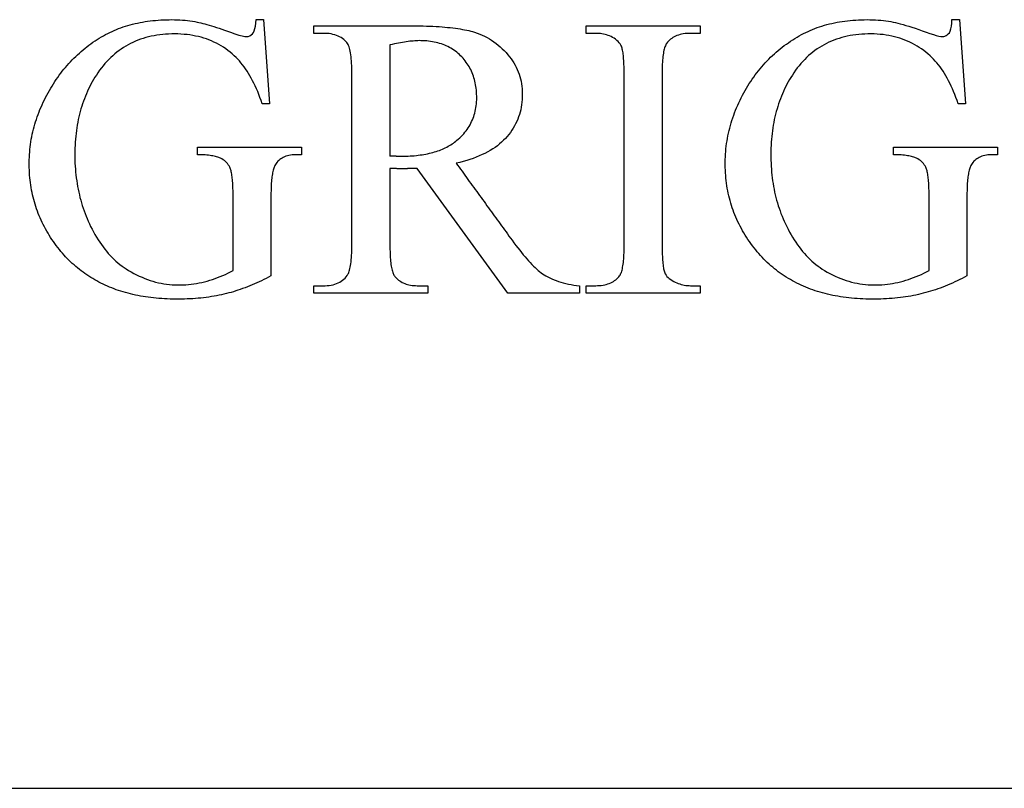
# Model space of a CAD drawing. Extents: x 62 to 213, y 47 to 156.
# Tile 6 of 8: x 173 to 194, y 95 to 112. Entities that reach past the tile are written whole.
import ezdxf

# ---------------------------------------------------------------- set-up
doc = ezdxf.new("R2010")
doc.units = 0
doc.layers.add('DEFAULT', color=7, linetype='CONTINUOUS')
doc.layers.add('DV1_0', color=7, linetype='CONTINUOUS')

# ---------------------------------------------------------------- blocks, each defined once
blk = doc.blocks.new('SE')
at = {"layer": 'DV1_0', "color": 7, "linetype": 'CONTINUOUS'}
for p, q in [((178.448, 111.585), (178.609, 111.585)), ((178.609, 111.585), (178.737, 109.78)), ((193.376, 111.585), (193.537, 111.585)), ((193.537, 111.585), (193.669, 109.78)), ((179.687, 111.291), (179.687, 111.453)), ((185.526, 111.291), (185.526, 111.453)), ((185.526, 111.453), (187.975, 111.453)), ((187.975, 111.453), (187.975, 111.291)), ((181.318, 111.044), (181.318, 108.657)), ((178.737, 109.78), (178.576, 109.78)), ((193.669, 109.78), (193.508, 109.78)), ((177.193, 108.686), (177.193, 108.847)), ((177.193, 108.847), (179.423, 108.847)), ((179.423, 108.847), (179.423, 108.686)), ((192.125, 108.686), (192.125, 108.847)), ((192.125, 108.847), (194.355, 108.847)), ((194.355, 108.847), (194.355, 108.686)), ((183.85, 105.713), (181.905, 108.393)), ((179.687, 105.713), (179.687, 105.874)), ((182.132, 105.874), (182.132, 105.713)), ((185.386, 105.874), (185.386, 105.713)), ((185.526, 105.713), (185.526, 105.874)), ((187.975, 105.874), (187.975, 105.713)), ((182.132, 105.713), (179.687, 105.713)), ((185.386, 105.713), (183.85, 105.713)), ((187.975, 105.713), (185.526, 105.713)), ((67.964, 95.085), (207.964, 95.085))]:
    blk.add_line(p, q, dxfattribs=at)
for points in [[(178.766, 106.084), (178.716, 106.057), (178.665, 106.031), (178.614, 106.006), (178.563, 105.981), (178.513, 105.957), (178.462, 105.934), (178.411, 105.912), (178.361, 105.89), (178.31, 105.869), (178.26, 105.849), (178.21, 105.83), (178.159, 105.812), (178.109, 105.794), (178.059, 105.777), (178.009, 105.761), (177.959, 105.746), (177.909, 105.731), (177.86, 105.718), (177.81, 105.705), (177.758, 105.692), (177.706, 105.68), (177.653, 105.669), (177.599, 105.659), (177.545, 105.649), (177.49, 105.64), (177.435, 105.631), (177.379, 105.624), (177.322, 105.617), (177.265, 105.61), (177.208, 105.605), (177.149, 105.6), (177.091, 105.595), (177.031, 105.592), (176.971, 105.589), (176.911, 105.587), (176.85, 105.585), (176.788, 105.585), (176.726, 105.585), (176.664, 105.585), (176.603, 105.587), (176.542, 105.589), (176.482, 105.592), (176.423, 105.596), (176.364, 105.6), (176.305, 105.605), (176.247, 105.611), (176.19, 105.618), (176.133, 105.625), (176.077, 105.633), (176.022, 105.642), (175.967, 105.652), (175.912, 105.662), (175.858, 105.673), (175.805, 105.685), (175.752, 105.698), (175.7, 105.711), (175.648, 105.725), (175.597, 105.74), (175.547, 105.755), (175.497, 105.772), (175.448, 105.789), (175.399, 105.806), (175.35, 105.825), (175.303, 105.844), (175.256, 105.864), (175.209, 105.885), (175.163, 105.907), (175.118, 105.929), (175.073, 105.952), (175.028, 105.976), (174.985, 106), (174.942, 106.026), (174.899, 106.052), (174.857, 106.079), (174.815, 106.106), (174.774, 106.134), (174.734, 106.163), (174.694, 106.193), (174.655, 106.224), (174.616, 106.255), (174.578, 106.287), (174.541, 106.32), (174.504, 106.354), (174.467, 106.388), (174.431, 106.423), (174.396, 106.459), (174.361, 106.496), (174.327, 106.533), (174.294, 106.571), (174.261, 106.61), (174.228, 106.65), (174.194, 106.693), (174.161, 106.736), (174.129, 106.78), (174.098, 106.823), (174.068, 106.868), (174.039, 106.912), (174.01, 106.957), (173.983, 107.002), (173.956, 107.048), (173.93, 107.094), (173.905, 107.14), (173.881, 107.187), (173.858, 107.234), (173.836, 107.281), (173.815, 107.329), (173.795, 107.377), (173.775, 107.425), (173.757, 107.474), (173.739, 107.523), (173.722, 107.573), (173.707, 107.622), (173.692, 107.672), (173.678, 107.723), (173.665, 107.774), (173.653, 107.825), (173.642, 107.877), (173.631, 107.928), (173.622, 107.981), (173.614, 108.033), (173.606, 108.086), (173.6, 108.14), (173.594, 108.193), (173.589, 108.247), (173.586, 108.302), (173.583, 108.356), (173.581, 108.411), (173.58, 108.467), (173.58, 108.523), (173.581, 108.578), (173.583, 108.634), (173.586, 108.689), (173.59, 108.744), (173.595, 108.799), (173.601, 108.854), (173.608, 108.908), (173.616, 108.963), (173.625, 109.017), (173.635, 109.071), (173.646, 109.125), (173.658, 109.179), (173.671, 109.233), (173.685, 109.286), (173.7, 109.339), (173.716, 109.392), (173.733, 109.445), (173.751, 109.498), (173.77, 109.551), (173.79, 109.603), (173.811, 109.655), (173.833, 109.707), (173.856, 109.759), (173.88, 109.811), (173.905, 109.863), (173.931, 109.914), (173.958, 109.965), (173.985, 110.015), (174.013, 110.065), (174.041, 110.113), (174.07, 110.161), (174.1, 110.209), (174.13, 110.255), (174.161, 110.301), (174.192, 110.346), (174.224, 110.391), (174.257, 110.435), (174.29, 110.478), (174.324, 110.52), (174.358, 110.561), (174.394, 110.602), (174.429, 110.643), (174.465, 110.682), (174.502, 110.721), (174.54, 110.759), (174.578, 110.796), (174.616, 110.833), (174.656, 110.869), (174.696, 110.904), (174.736, 110.938), (174.777, 110.972), (174.819, 111.005), (174.862, 111.037), (174.905, 111.069), (174.948, 111.099), (174.993, 111.129), (175.038, 111.159), (175.083, 111.187), (175.129, 111.215), (175.174, 111.241), (175.218, 111.265), (175.264, 111.289), (175.309, 111.312), (175.356, 111.334), (175.403, 111.354), (175.45, 111.374), (175.498, 111.393), (175.547, 111.411), (175.596, 111.429), (175.646, 111.445), (175.696, 111.46), (175.747, 111.475), (175.799, 111.488), (175.851, 111.501), (175.903, 111.513), (175.957, 111.524), (176.01, 111.534), (176.065, 111.543), (176.119, 111.551), (176.175, 111.558), (176.231, 111.565), (176.287, 111.57), (176.345, 111.575), (176.402, 111.579), (176.46, 111.581), (176.519, 111.583), (176.579, 111.584), (176.638, 111.585), (176.698, 111.584), (176.756, 111.582), (176.813, 111.58), (176.869, 111.576), (176.923, 111.572), (176.977, 111.566), (177.029, 111.56), (177.081, 111.552), (177.131, 111.544), (177.18, 111.534), (177.221, 111.525), (177.26, 111.515), (177.302, 111.505), (177.345, 111.494), (177.391, 111.481), (177.439, 111.468), (177.489, 111.453), (177.541, 111.437), (177.596, 111.42), (177.652, 111.402), (177.711, 111.382), (177.772, 111.361), (177.835, 111.339), (177.901, 111.315), (177.991, 111.282), (178.078, 111.254), (178.148, 111.235), (178.203, 111.224), (178.244, 111.221), (178.278, 111.226), (178.31, 111.238), (178.34, 111.256), (178.368, 111.281), (178.391, 111.309), (178.409, 111.345), (178.423, 111.392), (178.435, 111.447), (178.443, 111.512), (178.448, 111.585)], [(193.698, 106.084), (193.646, 106.057), (193.594, 106.03), (193.542, 106.004), (193.489, 105.978), (193.437, 105.954), (193.385, 105.93), (193.333, 105.907), (193.281, 105.885), (193.229, 105.864), (193.177, 105.844), (193.125, 105.824), (193.073, 105.805), (193.021, 105.788), (192.969, 105.771), (192.917, 105.754), (192.866, 105.739), (192.814, 105.725), (192.762, 105.711), (192.71, 105.698), (192.658, 105.686), (192.604, 105.674), (192.55, 105.663), (192.495, 105.653), (192.439, 105.644), (192.383, 105.635), (192.327, 105.627), (192.269, 105.619), (192.211, 105.612), (192.152, 105.606), (192.093, 105.601), (192.032, 105.597), (191.972, 105.593), (191.91, 105.59), (191.848, 105.587), (191.785, 105.586), (191.721, 105.585), (191.657, 105.585), (191.593, 105.585), (191.53, 105.587), (191.467, 105.589), (191.405, 105.592), (191.344, 105.596), (191.283, 105.601), (191.222, 105.606), (191.163, 105.613), (191.104, 105.62), (191.045, 105.628), (190.987, 105.636), (190.93, 105.646), (190.873, 105.656), (190.817, 105.667), (190.762, 105.679), (190.707, 105.692), (190.653, 105.705), (190.599, 105.719), (190.546, 105.735), (190.493, 105.75), (190.441, 105.767), (190.39, 105.785), (190.339, 105.803), (190.289, 105.822), (190.24, 105.842), (190.191, 105.863), (190.143, 105.884), (190.095, 105.906), (190.048, 105.93), (190.001, 105.954), (189.956, 105.978), (189.91, 106.004), (189.866, 106.03), (189.822, 106.057), (189.778, 106.085), (189.735, 106.114), (189.693, 106.144), (189.651, 106.174), (189.61, 106.206), (189.57, 106.238), (189.53, 106.27), (189.491, 106.304), (189.452, 106.339), (189.414, 106.374), (189.377, 106.41), (189.34, 106.447), (189.304, 106.485), (189.268, 106.523), (189.233, 106.563), (189.199, 106.603), (189.165, 106.644), (189.13, 106.688), (189.096, 106.732), (189.063, 106.777), (189.031, 106.823), (188.999, 106.868), (188.969, 106.914), (188.94, 106.961), (188.911, 107.007), (188.884, 107.055), (188.858, 107.102), (188.832, 107.15), (188.808, 107.198), (188.784, 107.247), (188.761, 107.296), (188.74, 107.345), (188.719, 107.395), (188.699, 107.445), (188.681, 107.496), (188.663, 107.546), (188.646, 107.598), (188.63, 107.649), (188.616, 107.701), (188.602, 107.754), (188.589, 107.806), (188.577, 107.859), (188.566, 107.913), (188.556, 107.967), (188.547, 108.021), (188.539, 108.076), (188.533, 108.131), (188.527, 108.186), (188.522, 108.242), (188.518, 108.298), (188.515, 108.354), (188.513, 108.411), (188.512, 108.469), (188.512, 108.526), (188.513, 108.584), (188.515, 108.641), (188.518, 108.698), (188.523, 108.755), (188.528, 108.811), (188.535, 108.868), (188.542, 108.924), (188.551, 108.981), (188.56, 109.037), (188.571, 109.092), (188.583, 109.148), (188.596, 109.203), (188.609, 109.259), (188.624, 109.314), (188.64, 109.369), (188.657, 109.423), (188.675, 109.478), (188.694, 109.532), (188.714, 109.587), (188.735, 109.641), (188.757, 109.694), (188.781, 109.748), (188.805, 109.802), (188.83, 109.855), (188.856, 109.908), (188.883, 109.961), (188.911, 110.013), (188.939, 110.064), (188.968, 110.114), (188.998, 110.164), (189.029, 110.212), (189.06, 110.26), (189.092, 110.308), (189.124, 110.354), (189.157, 110.4), (189.191, 110.445), (189.226, 110.489), (189.261, 110.532), (189.297, 110.575), (189.333, 110.617), (189.371, 110.658), (189.409, 110.698), (189.447, 110.738), (189.486, 110.777), (189.526, 110.815), (189.567, 110.852), (189.608, 110.888), (189.65, 110.924), (189.692, 110.959), (189.735, 110.993), (189.779, 111.027), (189.823, 111.059), (189.868, 111.091), (189.914, 111.123), (189.96, 111.153), (190.007, 111.183), (190.055, 111.211), (190.101, 111.238), (190.147, 111.264), (190.193, 111.288), (190.24, 111.311), (190.288, 111.334), (190.337, 111.355), (190.386, 111.376), (190.436, 111.395), (190.486, 111.414), (190.537, 111.432), (190.588, 111.448), (190.64, 111.464), (190.693, 111.479), (190.746, 111.492), (190.8, 111.505), (190.855, 111.517), (190.91, 111.528), (190.966, 111.538), (191.022, 111.547), (191.079, 111.555), (191.137, 111.562), (191.195, 111.568), (191.253, 111.573), (191.313, 111.577), (191.373, 111.58), (191.433, 111.583), (191.494, 111.584), (191.556, 111.585), (191.617, 111.584), (191.678, 111.583), (191.737, 111.58), (191.794, 111.577), (191.851, 111.572), (191.906, 111.567), (191.961, 111.56), (192.014, 111.552), (192.065, 111.543), (192.116, 111.533), (192.164, 111.522), (192.215, 111.51), (192.268, 111.496), (192.326, 111.481), (192.386, 111.463), (192.45, 111.444), (192.518, 111.423), (192.588, 111.4), (192.662, 111.375), (192.74, 111.348), (192.821, 111.319), (192.903, 111.289), (192.977, 111.265), (193.04, 111.246), (193.094, 111.232), (193.137, 111.224), (193.171, 111.221), (193.199, 111.224), (193.225, 111.231), (193.251, 111.243), (193.275, 111.259), (193.298, 111.279), (193.32, 111.304), (193.339, 111.34), (193.354, 111.386), (193.365, 111.443), (193.372, 111.509), (193.376, 111.585)], [(179.687, 111.453), (179.746, 111.453), (179.804, 111.453), (179.863, 111.453), (179.922, 111.453), (179.98, 111.453), (180.039, 111.453), (180.097, 111.453), (180.156, 111.453), (180.214, 111.453), (180.273, 111.453), (180.332, 111.453), (180.39, 111.453), (180.449, 111.453), (180.507, 111.453), (180.566, 111.453), (180.625, 111.453), (180.683, 111.453), (180.742, 111.453), (180.8, 111.453), (180.859, 111.453), (180.918, 111.453), (180.976, 111.453), (181.035, 111.453), (181.093, 111.453), (181.152, 111.453), (181.211, 111.453), (181.269, 111.453), (181.328, 111.453), (181.386, 111.453), (181.445, 111.453), (181.503, 111.453), (181.562, 111.453), (181.621, 111.453), (181.679, 111.453), (181.738, 111.453), (181.805, 111.452), (181.882, 111.452), (181.958, 111.451), (182.032, 111.45), (182.104, 111.448), (182.174, 111.445), (182.242, 111.442), (182.309, 111.439), (182.373, 111.435), (182.436, 111.43), (182.497, 111.425), (182.556, 111.42), (182.614, 111.414), (182.67, 111.408), (182.723, 111.401), (182.775, 111.393), (182.826, 111.386), (182.874, 111.377), (182.921, 111.368), (182.966, 111.359), (183.009, 111.35), (183.051, 111.339), (183.09, 111.329), (183.133, 111.316), (183.189, 111.297), (183.244, 111.277), (183.298, 111.254), (183.35, 111.229), (183.402, 111.203), (183.452, 111.174), (183.501, 111.143), (183.549, 111.111), (183.596, 111.076), (183.642, 111.04), (183.686, 111.002), (183.729, 110.962), (183.771, 110.92), (183.812, 110.877), (183.851, 110.832), (183.886, 110.789), (183.919, 110.746), (183.949, 110.701), (183.977, 110.656), (184.004, 110.61), (184.028, 110.563), (184.051, 110.515), (184.071, 110.466), (184.089, 110.417), (184.105, 110.366), (184.119, 110.314), (184.131, 110.262), (184.141, 110.208), (184.149, 110.154), (184.154, 110.098), (184.158, 110.042), (184.159, 109.985), (184.159, 109.927), (184.156, 109.87), (184.151, 109.815), (184.144, 109.76), (184.136, 109.706), (184.125, 109.652), (184.112, 109.6), (184.097, 109.548), (184.08, 109.498), (184.061, 109.448), (184.04, 109.399), (184.016, 109.35), (183.991, 109.303), (183.964, 109.257), (183.935, 109.211), (183.903, 109.166), (183.87, 109.122), (183.834, 109.079), (183.797, 109.036), (183.757, 108.995), (183.715, 108.955), (183.671, 108.917), (183.624, 108.88), (183.576, 108.844), (183.525, 108.81), (183.471, 108.777), (183.416, 108.746), (183.358, 108.715), (183.298, 108.687), (183.236, 108.659), (183.172, 108.633), (183.105, 108.608), (183.036, 108.585), (182.965, 108.563), (182.892, 108.542), (182.816, 108.522), (182.739, 108.504)], [(178.576, 109.78), (178.554, 109.848), (178.53, 109.915), (178.506, 109.979), (178.481, 110.042), (178.455, 110.103), (178.428, 110.162), (178.401, 110.22), (178.373, 110.275), (178.344, 110.329), (178.314, 110.382), (178.284, 110.432), (178.253, 110.481), (178.221, 110.528), (178.189, 110.573), (178.156, 110.617), (178.122, 110.658), (178.088, 110.699), (178.053, 110.737), (178.017, 110.774), (177.976, 110.812), (177.933, 110.852), (177.888, 110.889), (177.842, 110.925), (177.795, 110.959), (177.747, 110.992), (177.697, 111.022), (177.647, 111.051), (177.596, 111.079), (177.544, 111.104), (177.49, 111.128), (177.436, 111.15), (177.381, 111.17), (177.324, 111.189), (177.267, 111.206), (177.209, 111.221), (177.149, 111.234), (177.089, 111.246), (177.027, 111.256), (176.965, 111.264), (176.901, 111.27), (176.836, 111.275), (176.771, 111.278), (176.704, 111.279), (176.637, 111.279), (176.571, 111.276), (176.507, 111.272), (176.443, 111.267), (176.38, 111.26), (176.318, 111.251), (176.257, 111.241), (176.197, 111.228), (176.138, 111.215), (176.08, 111.199), (176.023, 111.182), (175.967, 111.164), (175.912, 111.143), (175.858, 111.121), (175.805, 111.098), (175.753, 111.073), (175.701, 111.046), (175.651, 111.017), (175.602, 110.987), (175.554, 110.955), (175.507, 110.922), (175.461, 110.887), (175.416, 110.85), (175.372, 110.812), (175.329, 110.772), (175.286, 110.731), (175.245, 110.687), (175.205, 110.643), (175.166, 110.596), (175.128, 110.548), (175.09, 110.498), (175.054, 110.447), (175.02, 110.396), (174.99, 110.348), (174.961, 110.3), (174.932, 110.251), (174.905, 110.201), (174.879, 110.15), (174.854, 110.099), (174.83, 110.048), (174.807, 109.996), (174.785, 109.943), (174.764, 109.889), (174.744, 109.835), (174.725, 109.781), (174.707, 109.726), (174.69, 109.67), (174.674, 109.614), (174.66, 109.557), (174.646, 109.499), (174.633, 109.441), (174.621, 109.383), (174.611, 109.323), (174.601, 109.263), (174.592, 109.203), (174.585, 109.142), (174.578, 109.081), (174.572, 109.018), (174.567, 108.956), (174.564, 108.892), (174.561, 108.829), (174.559, 108.764), (174.559, 108.699), (174.559, 108.634), (174.56, 108.569), (174.562, 108.505), (174.566, 108.441), (174.57, 108.377), (174.575, 108.314), (174.582, 108.251), (174.589, 108.189), (174.598, 108.127), (174.607, 108.066), (174.618, 108.005), (174.629, 107.945), (174.641, 107.885), (174.655, 107.826), (174.669, 107.767), (174.685, 107.709), (174.702, 107.651), (174.719, 107.593), (174.738, 107.536), (174.757, 107.48), (174.778, 107.424), (174.799, 107.369), (174.822, 107.314), (174.845, 107.259), (174.87, 107.205), (174.898, 107.146), (174.928, 107.086), (174.96, 107.027), (174.991, 106.97), (175.024, 106.914), (175.058, 106.86), (175.092, 106.807), (175.127, 106.756), (175.163, 106.707), (175.2, 106.659), (175.238, 106.612), (175.277, 106.567), (175.316, 106.524), (175.356, 106.482), (175.398, 106.442), (175.44, 106.403), (175.483, 106.366), (175.527, 106.331), (175.571, 106.296), (175.617, 106.264), (175.663, 106.233), (175.711, 106.204), (175.769, 106.17), (175.826, 106.139), (175.884, 106.109), (175.942, 106.081), (176, 106.055), (176.058, 106.031), (176.116, 106.009), (176.174, 105.988), (176.233, 105.97), (176.291, 105.953), (176.35, 105.938), (176.409, 105.926), (176.468, 105.915), (176.527, 105.906), (176.586, 105.899), (176.646, 105.894), (176.705, 105.891), (176.765, 105.89), (176.825, 105.891), (176.884, 105.893), (176.942, 105.896), (177, 105.901), (177.057, 105.907), (177.114, 105.914), (177.171, 105.923), (177.227, 105.933), (177.283, 105.945), (177.339, 105.958), (177.395, 105.973), (177.452, 105.99), (177.509, 106.007), (177.566, 106.026), (177.622, 106.047), (177.678, 106.069), (177.733, 106.092), (177.789, 106.117), (177.844, 106.143), (177.898, 106.171), (177.953, 106.2)], [(179.687, 105.874), (179.726, 105.874), (179.765, 105.874), (179.805, 105.874), (179.844, 105.874), (179.883, 105.874), (179.927, 105.874), (179.972, 105.876), (180.016, 105.881), (180.058, 105.887), (180.098, 105.896), (180.136, 105.906), (180.173, 105.919), (180.208, 105.933), (180.241, 105.95), (180.272, 105.969), (180.302, 105.99), (180.329, 106.013), (180.355, 106.038), (180.379, 106.066), (180.402, 106.095), (180.418, 106.12), (180.428, 106.138), (180.437, 106.16), (180.445, 106.184), (180.453, 106.211), (180.461, 106.24), (180.468, 106.273), (180.474, 106.308), (180.48, 106.346), (180.485, 106.387), (180.489, 106.431), (180.493, 106.477), (180.496, 106.526), (180.498, 106.578), (180.5, 106.633), (180.5, 106.69), (180.501, 106.744), (180.501, 106.783), (180.501, 106.822), (180.501, 106.861), (180.501, 106.901), (180.501, 106.94), (180.501, 106.979), (180.501, 107.018), (180.501, 107.057), (180.501, 107.096), (180.501, 107.136), (180.501, 107.175), (180.501, 107.214), (180.501, 107.253), (180.501, 107.292), (180.501, 107.331), (180.501, 107.371), (180.501, 107.41), (180.501, 107.449), (180.501, 107.488), (180.501, 107.527), (180.501, 107.566), (180.501, 107.606), (180.501, 107.645), (180.501, 107.684), (180.501, 107.723), (180.501, 107.762), (180.501, 107.801), (180.501, 107.84), (180.501, 107.88), (180.501, 107.919), (180.501, 107.958), (180.501, 107.997), (180.501, 108.036), (180.501, 108.075), (180.501, 108.115), (180.501, 108.154), (180.501, 108.193), (180.501, 108.232), (180.501, 108.271), (180.501, 108.31), (180.501, 108.35), (180.501, 108.389), (180.501, 108.428), (180.501, 108.467), (180.501, 108.506), (180.501, 108.545), (180.501, 108.585), (180.501, 108.624), (180.501, 108.663), (180.501, 108.702), (180.501, 108.741), (180.501, 108.78), (180.501, 108.82), (180.501, 108.859), (180.501, 108.898), (180.501, 108.937), (180.501, 108.976), (180.501, 109.015), (180.501, 109.055), (180.501, 109.094), (180.501, 109.133), (180.501, 109.172), (180.501, 109.211), (180.501, 109.25), (180.501, 109.29), (180.501, 109.329), (180.501, 109.368), (180.501, 109.407), (180.501, 109.446), (180.501, 109.485), (180.501, 109.525), (180.501, 109.564), (180.501, 109.603), (180.501, 109.642), (180.501, 109.681), (180.501, 109.72), (180.501, 109.76), (180.501, 109.799), (180.501, 109.838), (180.501, 109.877), (180.501, 109.916), (180.501, 109.955), (180.501, 109.994), (180.501, 110.034), (180.501, 110.073), (180.501, 110.112), (180.501, 110.151), (180.501, 110.19), (180.501, 110.229), (180.501, 110.269), (180.501, 110.308), (180.501, 110.347), (180.501, 110.386), (180.501, 110.425), (180.5, 110.482), (180.499, 110.54), (180.498, 110.595), (180.495, 110.648), (180.492, 110.698), (180.488, 110.745), (180.484, 110.79), (180.479, 110.832), (180.473, 110.871), (180.466, 110.908), (180.458, 110.942), (180.45, 110.974), (180.441, 111.003), (180.431, 111.029), (180.42, 111.052), (180.409, 111.073), (180.397, 111.092), (180.382, 111.109), (180.357, 111.134), (180.33, 111.158), (180.301, 111.18), (180.271, 111.2), (180.24, 111.218), (180.206, 111.234), (180.171, 111.248), (180.135, 111.26), (180.096, 111.27), (180.056, 111.279), (180.015, 111.285), (179.972, 111.289), (179.927, 111.291), (179.883, 111.291), (179.844, 111.291), (179.805, 111.291), (179.765, 111.291), (179.726, 111.291), (179.687, 111.291)], [(181.455, 108.653), (181.52, 108.653), (181.571, 108.653), (181.618, 108.653), (181.664, 108.655), (181.709, 108.656), (181.754, 108.659), (181.799, 108.662), (181.842, 108.665), (181.885, 108.669), (181.927, 108.674), (181.968, 108.68), (182.009, 108.686), (182.049, 108.692), (182.089, 108.7), (182.127, 108.707), (182.165, 108.716), (182.203, 108.725), (182.239, 108.735), (182.275, 108.745), (182.31, 108.756), (182.345, 108.768), (182.379, 108.78), (182.412, 108.793), (182.444, 108.806), (182.476, 108.82), (182.507, 108.835), (182.538, 108.85), (182.568, 108.866), (182.597, 108.883), (182.625, 108.9), (182.653, 108.918), (182.68, 108.936), (182.706, 108.955), (182.732, 108.975), (182.757, 108.996), (182.785, 109.019), (182.816, 109.048), (182.845, 109.076), (182.874, 109.106), (182.901, 109.136), (182.926, 109.167), (182.951, 109.198), (182.974, 109.23), (182.996, 109.262), (183.017, 109.295), (183.037, 109.329), (183.055, 109.363), (183.072, 109.398), (183.088, 109.433), (183.102, 109.469), (183.115, 109.505), (183.128, 109.543), (183.138, 109.58), (183.148, 109.619), (183.156, 109.658), (183.163, 109.697), (183.169, 109.737), (183.174, 109.778), (183.177, 109.819), (183.18, 109.861), (183.181, 109.903), (183.18, 109.946), (183.179, 109.988), (183.177, 110.029), (183.173, 110.07), (183.169, 110.111), (183.164, 110.15), (183.157, 110.189), (183.149, 110.228), (183.141, 110.265), (183.131, 110.302), (183.12, 110.339), (183.109, 110.375), (183.096, 110.41), (183.082, 110.444), (183.067, 110.478), (183.051, 110.512), (183.034, 110.544), (183.016, 110.577), (182.998, 110.608), (182.977, 110.639), (182.956, 110.669), (182.934, 110.699), (182.911, 110.728), (182.887, 110.756), (182.862, 110.784), (182.836, 110.811), (182.808, 110.837), (182.78, 110.862), (182.751, 110.886), (182.722, 110.909), (182.691, 110.931), (182.66, 110.952), (182.628, 110.971), (182.596, 110.989), (182.562, 111.006), (182.528, 111.023), (182.493, 111.038), (182.458, 111.051), (182.422, 111.064), (182.385, 111.076), (182.347, 111.086), (182.309, 111.096), (182.27, 111.105), (182.23, 111.112), (182.19, 111.118), (182.149, 111.124), (182.107, 111.128), (182.065, 111.131), (182.022, 111.133), (181.978, 111.134), (181.946, 111.135), (181.916, 111.134), (181.885, 111.132), (181.852, 111.13), (181.818, 111.127), (181.783, 111.124), (181.746, 111.12), (181.709, 111.115), (181.67, 111.109), (181.63, 111.103), (181.589, 111.096), (181.547, 111.089), (181.503, 111.081), (181.459, 111.072), (181.413, 111.063), (181.366, 111.054), (181.318, 111.044)], [(185.526, 105.874), (185.56, 105.874), (185.595, 105.874), (185.629, 105.874), (185.663, 105.874), (185.698, 105.874), (185.733, 105.874), (185.774, 105.875), (185.814, 105.877), (185.853, 105.881), (185.89, 105.886), (185.926, 105.893), (185.96, 105.902), (185.993, 105.912), (186.025, 105.923), (186.055, 105.936), (186.084, 105.95), (186.112, 105.966), (186.138, 105.983), (186.163, 106.002), (186.186, 106.022), (186.208, 106.043), (186.229, 106.066), (186.245, 106.086), (186.255, 106.102), (186.265, 106.12), (186.274, 106.14), (186.283, 106.161), (186.291, 106.185), (186.298, 106.211), (186.305, 106.239), (186.311, 106.269), (186.317, 106.301), (186.322, 106.335), (186.327, 106.371), (186.331, 106.409), (186.334, 106.449), (186.337, 106.49), (186.339, 106.534), (186.341, 106.58), (186.343, 106.628), (186.343, 106.677), (186.344, 106.729), (186.344, 106.765), (186.344, 106.799), (186.344, 106.833), (186.344, 106.868), (186.344, 106.902), (186.344, 106.936), (186.344, 106.97), (186.344, 107.005), (186.344, 107.039), (186.344, 107.073), (186.344, 107.108), (186.344, 107.142), (186.344, 107.176), (186.344, 107.211), (186.344, 107.245), (186.344, 107.279), (186.344, 107.314), (186.344, 107.348), (186.344, 107.382), (186.344, 107.416), (186.344, 107.451), (186.344, 107.485), (186.344, 107.519), (186.344, 107.554), (186.344, 107.588), (186.344, 107.622), (186.344, 107.657), (186.344, 107.691), (186.344, 107.725), (186.344, 107.76), (186.344, 107.794), (186.344, 107.828), (186.344, 107.863), (186.344, 107.897), (186.344, 107.931), (186.344, 107.965), (186.344, 108), (186.344, 108.034), (186.344, 108.068), (186.344, 108.103), (186.344, 108.137), (186.344, 108.171), (186.344, 108.206), (186.344, 108.24), (186.344, 108.274), (186.344, 108.309), (186.344, 108.343), (186.344, 108.377), (186.344, 108.411), (186.344, 108.446), (186.344, 108.48), (186.344, 108.514), (186.344, 108.549), (186.344, 108.583), (186.344, 108.617), (186.344, 108.652), (186.344, 108.686), (186.344, 108.72), (186.344, 108.755), (186.344, 108.789), (186.344, 108.823), (186.344, 108.857), (186.344, 108.892), (186.344, 108.926), (186.344, 108.96), (186.344, 108.995), (186.344, 109.029), (186.344, 109.063), (186.344, 109.098), (186.344, 109.132), (186.344, 109.166), (186.344, 109.201), (186.344, 109.235), (186.344, 109.269), (186.344, 109.303), (186.344, 109.338), (186.344, 109.372), (186.344, 109.406), (186.344, 109.441), (186.344, 109.475), (186.344, 109.509), (186.344, 109.544), (186.344, 109.578), (186.344, 109.612), (186.344, 109.647), (186.344, 109.681), (186.344, 109.715), (186.344, 109.75), (186.344, 109.784), (186.344, 109.818), (186.344, 109.852), (186.344, 109.887), (186.344, 109.921), (186.344, 109.955), (186.344, 109.99), (186.344, 110.024), (186.344, 110.058), (186.344, 110.093), (186.344, 110.127), (186.344, 110.161), (186.344, 110.196), (186.344, 110.23), (186.344, 110.264), (186.344, 110.298), (186.344, 110.333), (186.344, 110.367), (186.344, 110.401), (186.344, 110.437), (186.343, 110.487), (186.343, 110.535), (186.342, 110.581), (186.34, 110.625), (186.338, 110.667), (186.336, 110.706), (186.333, 110.744), (186.33, 110.78), (186.327, 110.814), (186.323, 110.846), (186.319, 110.876), (186.314, 110.904), (186.309, 110.929), (186.304, 110.953), (186.298, 110.975), (186.292, 110.995), (186.285, 111.013), (186.272, 111.04), (186.257, 111.066), (186.237, 111.091), (186.214, 111.116), (186.188, 111.14), (186.159, 111.164), (186.126, 111.186), (186.094, 111.205), (186.063, 111.222), (186.032, 111.236), (185.999, 111.248), (185.967, 111.259), (185.934, 111.268), (185.9, 111.276), (185.866, 111.281), (185.833, 111.286), (185.799, 111.289), (185.765, 111.291), (185.732, 111.291), (185.697, 111.291), (185.663, 111.291), (185.629, 111.291), (185.595, 111.291), (185.56, 111.291), (185.526, 111.291)], [(187.975, 111.291), (187.941, 111.291), (187.906, 111.291), (187.872, 111.291), (187.838, 111.291), (187.803, 111.291), (187.769, 111.291), (187.728, 111.291), (187.688, 111.288), (187.65, 111.285), (187.612, 111.279), (187.577, 111.273), (187.542, 111.264), (187.509, 111.254), (187.477, 111.243), (187.447, 111.23), (187.418, 111.216), (187.39, 111.2), (187.364, 111.183), (187.339, 111.164), (187.315, 111.144), (187.293, 111.122), (187.272, 111.099), (187.256, 111.079), (187.246, 111.064), (187.236, 111.046), (187.227, 111.026), (187.219, 111.005), (187.211, 110.981), (187.203, 110.955), (187.197, 110.927), (187.19, 110.897), (187.185, 110.865), (187.179, 110.831), (187.175, 110.795), (187.171, 110.757), (187.167, 110.717), (187.164, 110.675), (187.162, 110.631), (187.16, 110.585), (187.158, 110.537), (187.158, 110.488), (187.157, 110.436), (187.157, 110.4), (187.157, 110.366), (187.157, 110.332), (187.157, 110.298), (187.157, 110.263), (187.157, 110.229), (187.157, 110.195), (187.157, 110.16), (187.157, 110.126), (187.157, 110.092), (187.157, 110.058), (187.157, 110.023), (187.157, 109.989), (187.157, 109.955), (187.157, 109.92), (187.157, 109.886), (187.157, 109.852), (187.157, 109.817), (187.157, 109.783), (187.157, 109.749), (187.157, 109.715), (187.157, 109.68), (187.157, 109.646), (187.157, 109.612), (187.157, 109.577), (187.157, 109.543), (187.157, 109.509), (187.157, 109.474), (187.157, 109.44), (187.157, 109.406), (187.157, 109.372), (187.157, 109.337), (187.157, 109.303), (187.157, 109.269), (187.157, 109.234), (187.157, 109.2), (187.157, 109.166), (187.157, 109.131), (187.157, 109.097), (187.157, 109.063), (187.157, 109.029), (187.157, 108.994), (187.157, 108.96), (187.157, 108.926), (187.157, 108.891), (187.157, 108.857), (187.157, 108.823), (187.157, 108.789), (187.157, 108.754), (187.157, 108.72), (187.157, 108.686), (187.157, 108.651), (187.157, 108.617), (187.157, 108.583), (187.157, 108.548), (187.157, 108.514), (187.157, 108.48), (187.157, 108.446), (187.157, 108.411), (187.157, 108.377), (187.157, 108.343), (187.157, 108.308), (187.157, 108.274), (187.157, 108.24), (187.157, 108.205), (187.157, 108.171), (187.157, 108.137), (187.157, 108.103), (187.157, 108.068), (187.157, 108.034), (187.157, 108), (187.157, 107.965), (187.157, 107.931), (187.157, 107.897), (187.157, 107.863), (187.157, 107.828), (187.157, 107.794), (187.157, 107.76), (187.157, 107.725), (187.157, 107.691), (187.157, 107.657), (187.157, 107.622), (187.157, 107.588), (187.157, 107.554), (187.157, 107.52), (187.157, 107.485), (187.157, 107.451), (187.157, 107.417), (187.157, 107.382), (187.157, 107.348), (187.157, 107.314), (187.157, 107.279), (187.157, 107.245), (187.157, 107.211), (187.157, 107.177), (187.157, 107.142), (187.157, 107.108), (187.157, 107.074), (187.157, 107.039), (187.157, 107.005), (187.157, 106.971), (187.157, 106.936), (187.157, 106.902), (187.157, 106.868), (187.157, 106.834), (187.157, 106.799), (187.157, 106.765), (187.157, 106.73), (187.157, 106.679), (187.158, 106.631), (187.159, 106.585), (187.161, 106.541), (187.163, 106.499), (187.165, 106.458), (187.167, 106.42), (187.17, 106.384), (187.174, 106.35), (187.178, 106.319), (187.182, 106.289), (187.186, 106.261), (187.191, 106.236), (187.195, 106.213), (187.201, 106.191), (187.206, 106.172), (187.213, 106.153), (187.226, 106.126), (187.242, 106.099), (187.262, 106.074), (187.285, 106.05), (187.312, 106.027), (187.342, 106.005), (187.375, 105.985), (187.408, 105.967), (187.44, 105.951), (187.472, 105.937), (187.504, 105.924), (187.536, 105.912), (187.569, 105.902), (187.601, 105.894), (187.634, 105.886), (187.668, 105.881), (187.701, 105.877), (187.735, 105.875), (187.769, 105.874), (187.803, 105.874), (187.838, 105.874), (187.872, 105.874), (187.906, 105.874), (187.941, 105.874), (187.975, 105.874)], [(193.508, 109.78), (193.485, 109.848), (193.461, 109.914), (193.436, 109.979), (193.411, 110.041), (193.385, 110.102), (193.358, 110.161), (193.331, 110.219), (193.303, 110.275), (193.274, 110.328), (193.245, 110.381), (193.215, 110.431), (193.184, 110.48), (193.152, 110.527), (193.12, 110.572), (193.086, 110.615), (193.052, 110.657), (193.018, 110.697), (192.982, 110.736), (192.946, 110.772), (192.906, 110.81), (192.862, 110.849), (192.817, 110.887), (192.771, 110.922), (192.724, 110.956), (192.676, 110.989), (192.628, 111.019), (192.578, 111.048), (192.527, 111.076), (192.475, 111.101), (192.422, 111.125), (192.368, 111.147), (192.314, 111.168), (192.258, 111.186), (192.201, 111.204), (192.143, 111.219), (192.084, 111.232), (192.024, 111.244), (191.962, 111.255), (191.9, 111.263), (191.837, 111.27), (191.772, 111.274), (191.707, 111.278), (191.64, 111.279), (191.573, 111.279), (191.507, 111.277), (191.441, 111.273), (191.377, 111.268), (191.314, 111.261), (191.251, 111.252), (191.19, 111.242), (191.13, 111.23), (191.07, 111.216), (191.012, 111.201), (190.955, 111.184), (190.898, 111.165), (190.843, 111.145), (190.789, 111.123), (190.736, 111.099), (190.683, 111.074), (190.632, 111.047), (190.582, 111.019), (190.533, 110.988), (190.485, 110.957), (190.437, 110.923), (190.391, 110.888), (190.346, 110.851), (190.302, 110.813), (190.259, 110.773), (190.217, 110.731), (190.175, 110.688), (190.135, 110.643), (190.096, 110.596), (190.058, 110.548), (190.021, 110.498), (189.985, 110.446), (189.952, 110.395), (189.922, 110.347), (189.893, 110.299), (189.864, 110.249), (189.837, 110.199), (189.811, 110.149), (189.786, 110.098), (189.762, 110.046), (189.739, 109.994), (189.717, 109.941), (189.696, 109.888), (189.676, 109.834), (189.657, 109.779), (189.64, 109.724), (189.623, 109.668), (189.607, 109.612), (189.592, 109.555), (189.578, 109.498), (189.565, 109.44), (189.554, 109.381), (189.543, 109.322), (189.533, 109.262), (189.524, 109.202), (189.517, 109.141), (189.51, 109.079), (189.504, 109.017), (189.499, 108.955), (189.496, 108.891), (189.493, 108.828), (189.491, 108.763), (189.49, 108.698), (189.491, 108.633), (189.492, 108.568), (189.494, 108.504), (189.497, 108.44), (189.502, 108.376), (189.507, 108.313), (189.513, 108.25), (189.52, 108.188), (189.529, 108.127), (189.538, 108.065), (189.548, 108.005), (189.56, 107.944), (189.572, 107.884), (189.585, 107.825), (189.6, 107.766), (189.615, 107.708), (189.632, 107.65), (189.649, 107.592), (189.668, 107.536), (189.688, 107.479), (189.708, 107.423), (189.73, 107.368), (189.753, 107.313), (189.777, 107.258), (189.802, 107.205), (189.831, 107.145), (189.862, 107.085), (189.893, 107.026), (189.925, 106.969), (189.958, 106.913), (189.992, 106.859), (190.026, 106.807), (190.062, 106.755), (190.098, 106.706), (190.135, 106.658), (190.172, 106.611), (190.211, 106.566), (190.25, 106.523), (190.29, 106.481), (190.331, 106.44), (190.373, 106.401), (190.416, 106.364), (190.459, 106.329), (190.504, 106.294), (190.549, 106.262), (190.595, 106.231), (190.643, 106.201), (190.7, 106.168), (190.758, 106.136), (190.816, 106.107), (190.873, 106.079), (190.932, 106.053), (190.99, 106.029), (191.048, 106.007), (191.107, 105.986), (191.165, 105.968), (191.224, 105.952), (191.283, 105.937), (191.342, 105.925), (191.401, 105.914), (191.46, 105.905), (191.52, 105.899), (191.579, 105.894), (191.639, 105.891), (191.698, 105.89), (191.758, 105.891), (191.817, 105.893), (191.875, 105.896), (191.933, 105.901), (191.99, 105.907), (192.047, 105.914), (192.103, 105.923), (192.159, 105.933), (192.215, 105.945), (192.271, 105.958), (192.327, 105.973), (192.384, 105.99), (192.441, 106.007), (192.497, 106.026), (192.554, 106.047), (192.61, 106.069), (192.665, 106.092), (192.721, 106.117), (192.776, 106.143), (192.83, 106.171), (192.885, 106.2)], [(177.953, 106.2), (177.953, 106.231), (177.953, 106.263), (177.953, 106.294), (177.953, 106.325), (177.953, 106.357), (177.953, 106.388), (177.953, 106.419), (177.953, 106.45), (177.953, 106.482), (177.953, 106.513), (177.953, 106.544), (177.953, 106.576), (177.953, 106.607), (177.953, 106.638), (177.953, 106.67), (177.953, 106.701), (177.953, 106.732), (177.953, 106.764), (177.953, 106.795), (177.953, 106.826), (177.953, 106.858), (177.953, 106.889), (177.953, 106.92), (177.953, 106.952), (177.953, 106.983), (177.953, 107.014), (177.953, 107.046), (177.953, 107.077), (177.953, 107.108), (177.953, 107.14), (177.953, 107.171), (177.953, 107.202), (177.953, 107.233), (177.953, 107.265), (177.953, 107.296), (177.953, 107.327), (177.953, 107.359), (177.953, 107.39), (177.953, 107.421), (177.953, 107.453), (177.953, 107.484), (177.953, 107.515), (177.953, 107.547), (177.953, 107.578), (177.953, 107.609), (177.953, 107.641), (177.953, 107.672), (177.953, 107.703), (177.953, 107.735), (177.953, 107.766), (177.953, 107.797), (177.953, 107.829), (177.953, 107.875), (177.952, 107.92), (177.951, 107.963), (177.949, 108.004), (177.948, 108.043), (177.945, 108.081), (177.943, 108.116), (177.94, 108.151), (177.936, 108.183), (177.933, 108.214), (177.929, 108.242), (177.924, 108.27), (177.919, 108.295), (177.914, 108.319), (177.909, 108.34), (177.903, 108.361), (177.897, 108.379), (177.891, 108.396), (177.882, 108.416), (177.867, 108.444), (177.85, 108.47), (177.832, 108.494), (177.812, 108.517), (177.79, 108.539), (177.766, 108.559), (177.741, 108.577), (177.714, 108.594), (177.685, 108.609), (177.665, 108.619), (177.645, 108.626), (177.624, 108.634), (177.601, 108.641), (177.576, 108.648), (177.55, 108.654), (177.522, 108.66), (177.492, 108.665), (177.461, 108.67), (177.428, 108.674), (177.393, 108.677), (177.357, 108.68), (177.319, 108.683), (177.278, 108.684), (177.237, 108.685), (177.193, 108.686)], [(179.423, 108.686), (179.391, 108.686), (179.36, 108.686), (179.328, 108.686), (179.292, 108.686), (179.255, 108.684), (179.219, 108.681), (179.184, 108.676), (179.151, 108.67), (179.119, 108.662), (179.088, 108.653), (179.059, 108.642), (179.031, 108.629), (179.005, 108.615), (178.98, 108.6), (178.957, 108.583), (178.935, 108.564), (178.914, 108.544), (178.895, 108.522), (178.878, 108.499), (178.862, 108.474), (178.849, 108.452), (178.841, 108.435), (178.834, 108.416), (178.826, 108.396), (178.819, 108.374), (178.813, 108.351), (178.807, 108.326), (178.801, 108.3), (178.796, 108.272), (178.791, 108.243), (178.787, 108.212), (178.783, 108.18), (178.779, 108.146), (178.776, 108.111), (178.774, 108.074), (178.771, 108.036), (178.769, 107.996), (178.768, 107.955), (178.767, 107.912), (178.766, 107.868), (178.766, 107.824), (178.766, 107.792), (178.766, 107.76), (178.766, 107.729), (178.766, 107.697), (178.766, 107.665), (178.766, 107.634), (178.766, 107.602), (178.766, 107.571), (178.766, 107.539), (178.766, 107.507), (178.766, 107.476), (178.766, 107.444), (178.766, 107.412), (178.766, 107.381), (178.766, 107.349), (178.766, 107.318), (178.766, 107.286), (178.766, 107.254), (178.766, 107.223), (178.766, 107.191), (178.766, 107.16), (178.766, 107.128), (178.766, 107.096), (178.766, 107.065), (178.766, 107.033), (178.766, 107.001), (178.766, 106.97), (178.766, 106.938), (178.766, 106.907), (178.766, 106.875), (178.766, 106.843), (178.766, 106.812), (178.766, 106.78), (178.766, 106.748), (178.766, 106.717), (178.766, 106.685), (178.766, 106.654), (178.766, 106.622), (178.766, 106.59), (178.766, 106.559), (178.766, 106.527), (178.766, 106.495), (178.766, 106.464), (178.766, 106.432), (178.766, 106.401), (178.766, 106.369), (178.766, 106.337), (178.766, 106.306), (178.766, 106.274), (178.766, 106.242), (178.766, 106.211), (178.766, 106.179), (178.766, 106.148), (178.766, 106.116), (178.766, 106.084)], [(192.885, 106.2), (192.885, 106.231), (192.885, 106.263), (192.885, 106.294), (192.885, 106.325), (192.885, 106.357), (192.885, 106.388), (192.885, 106.419), (192.885, 106.45), (192.885, 106.482), (192.885, 106.513), (192.885, 106.544), (192.885, 106.576), (192.885, 106.607), (192.885, 106.638), (192.885, 106.67), (192.885, 106.701), (192.885, 106.732), (192.885, 106.764), (192.885, 106.795), (192.885, 106.826), (192.885, 106.858), (192.885, 106.889), (192.885, 106.92), (192.885, 106.952), (192.885, 106.983), (192.885, 107.014), (192.885, 107.046), (192.885, 107.077), (192.885, 107.108), (192.885, 107.14), (192.885, 107.171), (192.885, 107.202), (192.885, 107.233), (192.885, 107.265), (192.885, 107.296), (192.885, 107.327), (192.885, 107.359), (192.885, 107.39), (192.885, 107.421), (192.885, 107.453), (192.885, 107.484), (192.885, 107.515), (192.885, 107.547), (192.885, 107.578), (192.885, 107.609), (192.885, 107.641), (192.885, 107.672), (192.885, 107.703), (192.885, 107.735), (192.885, 107.766), (192.885, 107.797), (192.885, 107.829), (192.884, 107.875), (192.884, 107.92), (192.883, 107.963), (192.881, 108.004), (192.879, 108.043), (192.877, 108.081), (192.875, 108.116), (192.872, 108.151), (192.868, 108.183), (192.864, 108.214), (192.86, 108.242), (192.856, 108.27), (192.851, 108.295), (192.846, 108.319), (192.841, 108.34), (192.835, 108.361), (192.829, 108.379), (192.823, 108.396), (192.814, 108.416), (192.799, 108.444), (192.782, 108.47), (192.764, 108.494), (192.744, 108.517), (192.722, 108.539), (192.698, 108.559), (192.673, 108.577), (192.645, 108.594), (192.617, 108.609), (192.597, 108.619), (192.577, 108.626), (192.555, 108.634), (192.532, 108.641), (192.508, 108.648), (192.482, 108.654), (192.454, 108.66), (192.424, 108.665), (192.393, 108.67), (192.36, 108.674), (192.325, 108.677), (192.289, 108.68), (192.25, 108.683), (192.21, 108.684), (192.169, 108.685), (192.125, 108.686)], [(194.355, 108.686), (194.323, 108.686), (194.292, 108.686), (194.26, 108.686), (194.224, 108.686), (194.186, 108.684), (194.149, 108.681), (194.114, 108.676), (194.081, 108.67), (194.049, 108.662), (194.018, 108.653), (193.989, 108.642), (193.962, 108.629), (193.936, 108.615), (193.911, 108.6), (193.888, 108.583), (193.866, 108.564), (193.846, 108.544), (193.827, 108.522), (193.81, 108.499), (193.794, 108.474), (193.781, 108.452), (193.773, 108.435), (193.765, 108.416), (193.758, 108.396), (193.751, 108.374), (193.745, 108.351), (193.739, 108.326), (193.733, 108.3), (193.728, 108.272), (193.723, 108.243), (193.719, 108.212), (193.715, 108.18), (193.711, 108.146), (193.708, 108.111), (193.705, 108.074), (193.703, 108.036), (193.701, 107.996), (193.7, 107.955), (193.699, 107.912), (193.698, 107.868), (193.698, 107.824), (193.698, 107.792), (193.698, 107.761), (193.698, 107.729), (193.698, 107.697), (193.698, 107.666), (193.698, 107.634), (193.698, 107.602), (193.698, 107.571), (193.698, 107.539), (193.698, 107.508), (193.698, 107.476), (193.698, 107.444), (193.698, 107.413), (193.698, 107.381), (193.698, 107.349), (193.698, 107.318), (193.698, 107.286), (193.698, 107.255), (193.698, 107.223), (193.698, 107.191), (193.698, 107.16), (193.698, 107.128), (193.698, 107.096), (193.698, 107.065), (193.698, 107.033), (193.698, 107.002), (193.698, 106.97), (193.698, 106.938), (193.698, 106.907), (193.698, 106.875), (193.698, 106.843), (193.698, 106.812), (193.698, 106.78), (193.698, 106.748), (193.698, 106.717), (193.698, 106.685), (193.698, 106.654), (193.698, 106.622), (193.698, 106.59), (193.698, 106.559), (193.698, 106.527), (193.698, 106.495), (193.698, 106.464), (193.698, 106.432), (193.698, 106.401), (193.698, 106.369), (193.698, 106.337), (193.698, 106.306), (193.698, 106.274), (193.698, 106.242), (193.698, 106.211), (193.698, 106.179), (193.698, 106.148), (193.698, 106.116), (193.698, 106.084)], [(181.905, 108.393), (181.893, 108.392), (181.881, 108.392), (181.869, 108.392), (181.858, 108.391), (181.846, 108.391), (181.835, 108.391), (181.823, 108.39), (181.812, 108.39), (181.801, 108.39), (181.791, 108.389), (181.78, 108.389), (181.769, 108.389), (181.759, 108.388), (181.748, 108.388), (181.738, 108.388), (181.728, 108.387), (181.718, 108.387), (181.708, 108.387), (181.699, 108.387), (181.689, 108.386), (181.68, 108.386), (181.67, 108.386), (181.661, 108.386), (181.652, 108.385), (181.643, 108.385), (181.635, 108.385), (181.626, 108.385), (181.617, 108.385), (181.609, 108.385), (181.601, 108.385), (181.593, 108.385), (181.585, 108.384), (181.577, 108.384), (181.57, 108.384), (181.562, 108.384), (181.555, 108.384), (181.547, 108.384), (181.54, 108.384), (181.532, 108.384), (181.525, 108.385), (181.517, 108.385), (181.51, 108.385), (181.502, 108.385), (181.494, 108.385), (181.487, 108.386), (181.479, 108.386), (181.471, 108.386), (181.463, 108.387), (181.455, 108.388), (181.446, 108.389), (181.438, 108.389), (181.429, 108.39), (181.42, 108.391), (181.41, 108.391), (181.401, 108.392), (181.392, 108.392), (181.383, 108.392), (181.373, 108.392), (181.364, 108.392), (181.355, 108.393), (181.345, 108.393), (181.336, 108.393), (181.327, 108.393), (181.318, 108.393)], [(181.318, 108.393), (181.318, 108.36), (181.318, 108.328), (181.318, 108.296), (181.318, 108.263), (181.318, 108.231), (181.318, 108.199), (181.318, 108.166), (181.318, 108.134), (181.318, 108.102), (181.318, 108.07), (181.318, 108.037), (181.318, 108.005), (181.318, 107.973), (181.318, 107.94), (181.318, 107.908), (181.318, 107.876), (181.318, 107.843), (181.318, 107.811), (181.318, 107.779), (181.318, 107.746), (181.318, 107.714), (181.318, 107.682), (181.318, 107.649), (181.318, 107.617), (181.318, 107.585), (181.318, 107.552), (181.318, 107.52), (181.318, 107.488), (181.318, 107.456), (181.318, 107.423), (181.318, 107.391), (181.318, 107.359), (181.318, 107.326), (181.318, 107.294), (181.318, 107.262), (181.318, 107.229), (181.318, 107.197), (181.318, 107.165), (181.318, 107.132), (181.318, 107.1), (181.318, 107.068), (181.318, 107.035), (181.318, 107.003), (181.318, 106.971), (181.318, 106.938), (181.318, 106.906), (181.318, 106.874), (181.318, 106.842), (181.318, 106.809), (181.318, 106.777), (181.318, 106.745), (181.318, 106.701), (181.319, 106.653), (181.32, 106.606), (181.321, 106.562), (181.324, 106.519), (181.326, 106.477), (181.329, 106.438), (181.333, 106.4), (181.337, 106.364), (181.341, 106.329), (181.346, 106.297), (181.352, 106.266), (181.358, 106.237), (181.364, 106.21), (181.371, 106.185), (181.379, 106.161), (181.387, 106.139), (181.396, 106.119), (181.405, 106.101), (181.415, 106.085), (181.425, 106.07), (181.438, 106.056), (181.459, 106.034), (181.48, 106.014), (181.503, 105.995), (181.528, 105.977), (181.553, 105.961), (181.579, 105.946), (181.606, 105.933), (181.635, 105.921), (181.664, 105.91), (181.695, 105.9), (181.727, 105.892), (181.76, 105.886), (181.794, 105.881), (181.83, 105.877), (181.867, 105.875), (181.905, 105.874), (181.938, 105.874), (181.97, 105.874), (182.002, 105.874), (182.035, 105.874), (182.067, 105.874), (182.099, 105.874), (182.132, 105.874)], [(182.739, 108.504), (182.77, 108.461), (182.802, 108.417), (182.833, 108.374), (182.865, 108.33), (182.896, 108.287), (182.928, 108.244), (182.959, 108.2), (182.991, 108.157), (183.022, 108.113), (183.054, 108.07), (183.085, 108.027), (183.117, 107.983), (183.148, 107.94), (183.18, 107.896), (183.211, 107.853), (183.243, 107.81), (183.274, 107.766), (183.306, 107.723), (183.337, 107.679), (183.369, 107.636), (183.4, 107.592), (183.432, 107.549), (183.463, 107.506), (183.495, 107.462), (183.526, 107.419), (183.558, 107.375), (183.589, 107.332), (183.621, 107.289), (183.652, 107.245), (183.684, 107.202), (183.715, 107.158), (183.747, 107.115), (183.778, 107.072), (183.81, 107.028), (183.841, 106.985), (183.873, 106.941), (183.904, 106.898), (183.938, 106.851), (183.98, 106.794), (184.021, 106.739), (184.062, 106.685), (184.102, 106.634), (184.141, 106.585), (184.179, 106.538), (184.217, 106.493), (184.254, 106.449), (184.291, 106.408), (184.326, 106.369), (184.362, 106.332), (184.397, 106.297), (184.431, 106.264), (184.464, 106.233), (184.497, 106.204), (184.53, 106.178), (184.562, 106.153), (184.594, 106.13), (184.625, 106.11), (184.664, 106.086), (184.705, 106.063), (184.748, 106.042), (184.793, 106.021), (184.839, 106.002), (184.886, 105.983), (184.935, 105.966), (184.986, 105.951), (185.038, 105.936), (185.092, 105.922), (185.147, 105.91), (185.204, 105.899), (185.263, 105.889), (185.324, 105.881), (185.386, 105.874)]]:
    blk.add_lwpolyline(points, dxfattribs=at)
blk.add_arc((181.347, 107.362), 1.296, 85.2483, 91.2803, dxfattribs=at)

msp = doc.modelspace()

# ---------------------------------------------------------------- block references
at = {"layer": 'DEFAULT'}
msp.add_blockref('SE', (0, 0), dxfattribs=at)

doc.saveas('drawing.dxf')
